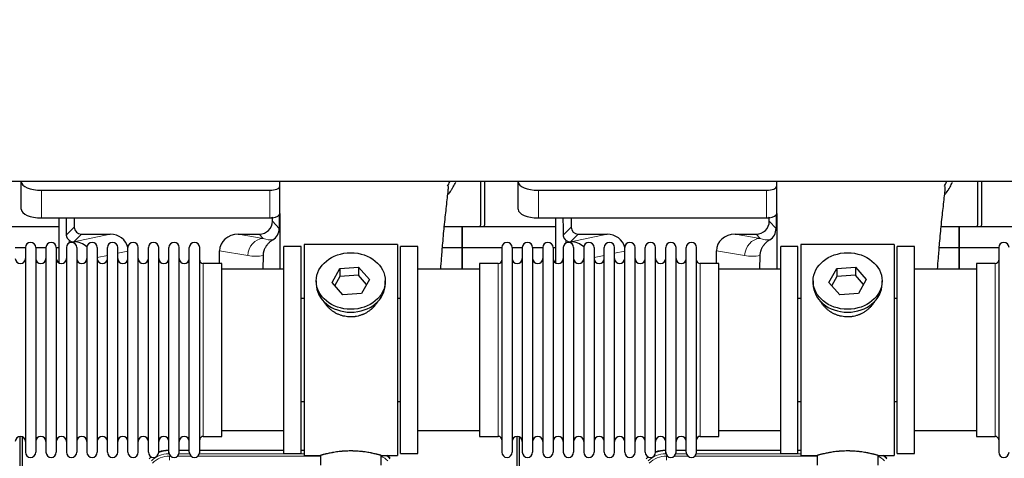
# Model space of a CAD drawing. Header units: inches. Extents: x 0 to 29700, y -16 to 21000.
# Tile 25 of 235: x 3267 to 4238, y 8980 to 9413. Entities that reach past the tile are written whole.
import ezdxf

# ---------------------------------------------------------------- set-up
doc = ezdxf.new("R2010")
doc.units = ezdxf.units.IN
doc.layers.add('1', color=7, linetype='Continuous', true_color=0xffffff)
doc.layers.add('254', color=7, linetype='Continuous', true_color=0xffffff)
doc.styles.add('latin_extended', font='simplex.shx')
doc.dimstyles.get("Standard").update_dxf_attribs({"dimtxt": 0.18, "dimasz": 0.18, "dimexe": 0.18, "dimexo": 0.0625, "dimgap": 0.09, "dimtad": 0, "dimtih": 1, "dimtoh": 1, "dimdec": 4, "dimzin": 0, "dimdsep": 46, "dimtxsty": 'Standard', "dimcen": 0.09, "dimadec": 0, "dimazin": 0, "dimtfac": 1, "dimtdec": 4, "dimtofl": 0, "dimtmove": 0, "dimatfit": 3, "dimfxl": 1, "dimtolj": 1, "dimtzin": 0, "dimarcsym": 0})

# ---------------------------------------------------------------- blocks, each defined once
blk = doc.blocks.new('_U12')
at = {"layer": '254', "color": 3, "linetype": 'Continuous', "lineweight": 13, "transparency": 16777216}
for p, q in [((1783.27, 10165.25), (703.27, 10165.25)), ((753.27, 9002.25), (753.27, 9990.25)), ((7488.27, 8827.25), (703.27, 8827.25))]:
    blk.add_line(p, q, dxfattribs=at)
at = {"layer": '254', "color": 3, "transparency": 16777216}
for points in [[(782.43, 9990.25), (724.1, 9990.25), (753.27, 10165.25)], [(724.1, 9002.25), (782.43, 9002.25), (753.27, 8827.25)]]:
    blk.add_solid(points, dxfattribs=at)
at = {"layer": 'Defpoints', "color": 0, "transparency": 16777216}
for p in [(753.27, 10165.25), (1833.27, 10165.25), (7538.27, 8827.25)]:
    blk.add_point(p, dxfattribs=at)
at = {"layer": '254', "color": 2, "lineweight": 13, "transparency": 16777216, "insert": (490.77, 9204.58), "char_height": 175, "attachment_point": 1, "rotation": 90, "style": 'latin_extended'}
blk.add_mtext('\\A1;\\C2;1338', dxfattribs=at)

msp = doc.modelspace()

# ---------------------------------------------------------------- linework, layer by layer
at = {"layer": '1', "color": 2, "linetype": 'Continuous', "lineweight": 25}
for p, q in [((7232.267, 9253.15), (2706.267, 9253.15)), ((3268.317, 9253.151), (3268.317, 9253.053)), ((3268.317, 9225.865), (3268.317, 9253.053)), ((3288.317, 9244.6), (3513.317, 9244.6)), ((3523.317, 9248.827), (3523.317, 9253.151)), ((3523.317, 9221.638), (3523.317, 9248.827)), ((3721.267, 9253.151), (3721.267, 9210.25)), ((3725.267, 9253.151), (3725.267, 9210.25)), ((3758.317, 9253.151), (3758.317, 9253.053)), ((3758.317, 9225.865), (3758.317, 9253.053)), ((3778.317, 9244.6), (4003.317, 9244.6)), ((4013.317, 9248.827), (4013.317, 9253.151)), ((4013.317, 9221.638), (4013.317, 9248.827)), ((4211.267, 9253.151), (4211.267, 9210.25)), ((4215.267, 9253.151), (4215.267, 9210.25)), ((3288.317, 9217.411), (3513.317, 9217.411)), ((3305.25, 9217.411), (3305.25, 9173.142)), ((3320.627, 9217.411), (3320.627, 9208.311)), ((3516.032, 9214.298), (3516.032, 9218.014)), ((3522.794, 9220.29), (3522.739, 9206.842)), ((3523.317, 9221.638), (3523.317, 9166.751)), ((3778.317, 9217.411), (4003.317, 9217.411)), ((3795.25, 9217.411), (3795.25, 9173.142)), ((3810.627, 9217.411), (3810.627, 9208.311)), ((4006.032, 9214.298), (4006.032, 9218.014)), ((4012.794, 9220.29), (4012.739, 9206.842)), ((4013.317, 9221.638), (4013.317, 9166.751)), ((3305.254, 9208.725), (3213.267, 9208.725)), ((3703.267, 9208.725), (3685.562, 9208.725)), ((3703.267, 9208.725), (3703.267, 9187.75)), ((3795.254, 9208.725), (3703.267, 9208.725)), ((3703.267, 9187.75), (3703.267, 9208.725)), ((4193.267, 9208.725), (4175.562, 9208.725)), ((4193.267, 9187.75), (4193.267, 9208.725)), ((4193.267, 9208.725), (4193.267, 9187.75)), ((4285.254, 9208.725), (4193.267, 9208.725)), ((3327.601, 9201.337), (3356.062, 9201.337)), ((3482.23, 9201.337), (3503.081, 9201.337)), ((3817.601, 9201.337), (3846.062, 9201.337)), ((3972.23, 9201.337), (3993.081, 9201.337)), ((3272.467, 9187.75), (3262.467, 9187.75)), ((3272.467, 9188.15), (3272.467, 8986.35)), ((3282.667, 9188.15), (3282.667, 8986.35)), ((3292.666, 9187.75), (3282.668, 9187.75)), ((3292.667, 9188.15), (3292.667, 8986.35)), ((3305.248, 9187.75), (3302.866, 9187.75)), ((3302.867, 9188.15), (3302.867, 8986.35)), ((3312.867, 9188.15), (3312.867, 8986.35)), ((3320.062, 9193.798), (3320.22, 9193.798)), ((3323.067, 9188.15), (3323.067, 8986.35)), ((3333.067, 9188.15), (3333.067, 8986.35)), ((3343.267, 9188.15), (3343.267, 8986.35)), ((3353.267, 8986.35), (3353.267, 9188.15)), ((3363.467, 8986.35), (3363.467, 9188.15)), ((3373.467, 8986.35), (3373.467, 9188.15)), ((3383.667, 8986.35), (3383.667, 9188.15)), ((3393.667, 8986.35), (3393.667, 9188.15)), ((3403.867, 8986.35), (3403.867, 9188.15)), ((3413.867, 8986.35), (3413.867, 9188.15)), ((3424.067, 8986.35), (3424.067, 9188.15)), ((3434.067, 8986.35), (3434.067, 9188.15)), ((3444.267, 8986.35), (3444.267, 9188.15)), ((3544.267, 9189.25), (3527.267, 9189.25)), ((3527.267, 8985.25), (3527.267, 9189.25)), ((3544.267, 8985.25), (3544.267, 9189.25)), ((3639.267, 9191.25), (3547.267, 9191.25)), ((3547.267, 9191.25), (3547.267, 8983.25)), ((3639.267, 9191.25), (3639.267, 8983.25)), ((3659.267, 9189.25), (3642.267, 9189.25)), ((3642.267, 8985.25), (3642.267, 9189.25)), ((3659.267, 8985.25), (3659.267, 9189.25)), ((3703.267, 9187.75), (3683.64, 9187.75)), ((3742.269, 9187.75), (3703.267, 9187.75)), ((3703.267, 9187.75), (3703.267, 9166.749)), ((3703.267, 9166.75), (3703.267, 9187.75)), ((3742.267, 9188.15), (3742.267, 8986.35)), ((3752.467, 9188.15), (3752.467, 8986.35)), ((3762.467, 9187.75), (3752.467, 9187.75)), ((3762.467, 9188.15), (3762.467, 8986.35)), ((3772.667, 9188.15), (3772.667, 8986.35)), ((3782.666, 9187.75), (3772.668, 9187.75)), ((3782.667, 9188.15), (3782.667, 8986.35)), ((3795.248, 9187.75), (3792.866, 9187.75)), ((3792.867, 9188.15), (3792.867, 8986.35)), ((3802.867, 9188.15), (3802.867, 8986.35)), ((3810.062, 9193.798), (3810.22, 9193.798)), ((3813.067, 9188.15), (3813.067, 8986.35)), ((3823.067, 9188.15), (3823.067, 8986.35)), ((3833.267, 9188.15), (3833.267, 8986.35)), ((3843.267, 8986.35), (3843.267, 9188.15)), ((3853.467, 8986.35), (3853.467, 9188.15)), ((3863.467, 8986.35), (3863.467, 9188.15)), ((3873.667, 8986.35), (3873.667, 9188.15)), ((3883.667, 8986.35), (3883.667, 9188.15)), ((3893.867, 8986.35), (3893.867, 9188.15)), ((3903.867, 8986.35), (3903.867, 9188.15)), ((3914.067, 8986.35), (3914.067, 9188.15)), ((3924.067, 8986.35), (3924.067, 9188.15)), ((3934.267, 8986.35), (3934.267, 9188.15)), ((4034.267, 9189.25), (4017.267, 9189.25)), ((4017.267, 8985.25), (4017.267, 9189.25)), ((4034.267, 8985.25), (4034.267, 9189.25)), ((4129.267, 9191.25), (4037.267, 9191.25)), ((4037.267, 9191.25), (4037.267, 8983.25)), ((4129.267, 9191.25), (4129.267, 8983.25)), ((4149.267, 9189.25), (4132.267, 9189.25)), ((4132.267, 8985.25), (4132.267, 9189.25)), ((4149.267, 8985.25), (4149.267, 9189.25)), ((4193.267, 9187.75), (4173.64, 9187.75)), ((4193.267, 9166.75), (4193.267, 9187.75)), ((4232.269, 9187.75), (4193.267, 9187.75)), ((4193.267, 9187.75), (4193.267, 9166.749)), ((4232.267, 9188.15), (4232.267, 8986.35)), ((3463.893, 9172.4), (3463.893, 9184.95)), ((3506.782, 9180.45), (3506.416, 9166.75)), ((3953.893, 9172.4), (3953.893, 9184.95)), ((3996.782, 9180.45), (3996.416, 9166.75)), ((3466.267, 9172.4), (3447.767, 9172.4)), ((3527.267, 9166.75), (3466.262, 9166.75)), ((3466.267, 9002.1), (3466.267, 9172.4)), ((3574.876, 9153.778), (3582.547, 9167.545)), ((3582.547, 9167.545), (3600.939, 9168.987)), ((3582.547, 9167.545), (3582.547, 9159.515)), ((3600.939, 9168.987), (3600.939, 9160.957)), ((3600.939, 9168.987), (3611.658, 9156.661)), ((3720.273, 9166.75), (3659.267, 9166.75)), ((3738.767, 9172.4), (3720.267, 9172.4)), ((3720.267, 9172.4), (3720.267, 9002.1)), ((3956.267, 9172.4), (3937.767, 9172.4)), ((4017.267, 9166.75), (3956.262, 9166.75)), ((3956.267, 9002.1), (3956.267, 9172.4)), ((4064.876, 9153.778), (4072.547, 9167.545)), ((4072.547, 9167.545), (4090.939, 9168.987)), ((4072.547, 9167.545), (4072.547, 9159.515)), ((4090.939, 9168.987), (4090.939, 9160.957)), ((4090.939, 9168.987), (4101.658, 9156.661)), ((4210.273, 9166.75), (4149.267, 9166.75)), ((4228.767, 9172.4), (4210.267, 9172.4)), ((4210.267, 9172.4), (4210.267, 9002.1)), ((3582.547, 9159.515), (3577.603, 9150.642)), ((3600.939, 9160.957), (3582.547, 9159.515)), ((3608.931, 9151.767), (3600.939, 9160.957)), ((4072.547, 9159.515), (4067.603, 9150.642)), ((4090.939, 9160.957), (4072.547, 9159.515)), ((4098.931, 9151.767), (4090.939, 9160.957)), ((3559.267, 9155.219), (3559.267, 9152.351)), ((3585.596, 9141.452), (3574.876, 9153.778)), ((3611.658, 9156.661), (3603.987, 9142.893)), ((3627.267, 9152.351), (3627.267, 9155.219)), ((4049.267, 9155.219), (4049.267, 9152.351)), ((4075.596, 9141.452), (4064.876, 9153.778)), ((4101.658, 9156.661), (4093.987, 9142.893)), ((4117.267, 9152.351), (4117.267, 9155.219)), ((3544.267, 9138.25), (3547.267, 9138.25)), ((3603.987, 9142.893), (3585.596, 9141.452)), ((3639.267, 9138.25), (3642.268, 9138.25)), ((4034.267, 9138.25), (4037.267, 9138.25)), ((4093.987, 9142.893), (4075.596, 9141.452)), ((4129.267, 9138.25), (4132.268, 9138.25)), ((3547.267, 9036.25), (3544.267, 9036.25)), ((3642.268, 9036.25), (3639.267, 9036.25)), ((4037.267, 9036.25), (4034.267, 9036.25)), ((4132.268, 9036.25), (4129.267, 9036.25)), ((3267.266, 8601.509), (3267.266, 9002.089)), ((3269.266, 9001.761), (3269.266, 8578.251)), ((3447.767, 9002.1), (3466.267, 9002.1)), ((3466.262, 9007.75), (3527.267, 9007.75)), ((3659.267, 9007.75), (3720.273, 9007.75)), ((3720.267, 9002.1), (3738.767, 9002.1)), ((3757.266, 8601.509), (3757.266, 9002.089)), ((3759.266, 9001.761), (3759.266, 8578.251)), ((3937.767, 9002.1), (3956.267, 9002.1)), ((3956.262, 9007.75), (4017.267, 9007.75)), ((4149.267, 9007.75), (4210.273, 9007.75)), ((4210.267, 9002.1), (4228.767, 9002.1)), ((3413.507, 8988.351), (3413.869, 8988.351)), ((3424.069, 8988.351), (3434.067, 8988.351)), ((3444.268, 8988.351), (3527.264, 8988.351)), ((3527.267, 8985.25), (3544.267, 8985.25)), ((3544.264, 8988.351), (3547.266, 8988.351)), ((3547.267, 8983.25), (3563.267, 8983.25)), ((3563.267, 8983.25), (3563.267, 8973.75)), ((3622.862, 8983.25), (3639.267, 8983.25)), ((3623.267, 8973.75), (3623.267, 8983.366)), ((3642.267, 8985.25), (3659.267, 8985.25)), ((3903.507, 8988.351), (3903.869, 8988.351)), ((3914.069, 8988.351), (3924.067, 8988.351)), ((3934.268, 8988.351), (4017.264, 8988.351)), ((4017.267, 8985.25), (4034.267, 8985.25)), ((4034.264, 8988.351), (4037.266, 8988.351)), ((4037.267, 8983.25), (4053.267, 8983.25)), ((4053.267, 8983.25), (4053.267, 8973.75)), ((4112.862, 8983.25), (4129.267, 8983.25)), ((4113.267, 8973.75), (4113.267, 8983.366)), ((4132.267, 8985.25), (4149.267, 8985.25))]:
    msp.add_line(p, q, dxfattribs=at)
at = {"layer": '1', "color": 110, "linetype": 'Continuous', "lineweight": 13}
for p, q in [((3288.317, 9217.411), (3288.317, 9244.6)), ((3513.317, 9217.411), (3513.317, 9244.6)), ((3778.317, 9217.411), (3778.317, 9244.6)), ((4003.317, 9217.411), (4003.317, 9244.6)), ((3313.009, 9200.693), (3320.627, 9208.311)), ((3516.032, 9214.298), (3522.739, 9206.842)), ((3803.009, 9200.693), (3810.627, 9208.311)), ((4006.032, 9214.298), (4012.739, 9206.842)), ((3327.601, 9201.337), (3320.062, 9193.798)), ((3320.22, 9193.798), (3356.062, 9201.337)), ((3482.23, 9201.337), (3506.873, 9197.122)), ((3506.873, 9197.122), (3503.081, 9201.337)), ((3817.601, 9201.337), (3810.062, 9193.798)), ((3810.22, 9193.798), (3846.062, 9201.337)), ((3972.23, 9201.337), (3996.873, 9197.122)), ((3996.873, 9197.122), (3993.081, 9201.337)), ((3315.458, 9192.59), (3315.458, 9195.503)), ((3805.458, 9192.59), (3805.458, 9195.503)), ((3353.268, 9180.513), (3343.268, 9178.409)), ((3373.467, 9184.761), (3363.467, 9182.658)), ((3491.738, 9180.187), (3463.893, 9184.95)), ((3843.268, 9180.513), (3833.268, 9178.409)), ((3863.467, 9184.761), (3853.467, 9182.658)), ((3981.738, 9180.187), (3953.893, 9184.95)), ((3447.767, 9002.1), (3447.767, 9172.4)), ((3738.767, 9172.4), (3738.767, 9002.1)), ((3937.767, 9002.1), (3937.767, 9172.4)), ((4228.767, 9172.4), (4228.767, 9002.1)), ((3413.507, 8988.351), (3413.663, 8987.976)), ((3413.663, 8987.976), (3413.868, 8987.976)), ((3413.663, 8984.98), (3413.663, 8987.976)), ((3414.055, 8984.98), (3413.663, 8984.98)), ((3414.639, 8982.623), (3415.487, 8982.623)), ((3414.639, 8978.628), (3414.639, 8982.623)), ((3422.449, 8982.623), (3435.687, 8982.623)), ((3434.256, 8984.98), (3423.882, 8984.98)), ((3424.068, 8987.976), (3434.069, 8987.976)), ((3442.649, 8982.623), (3563.265, 8982.623)), ((3547.266, 8984.98), (3444.082, 8984.98)), ((3444.269, 8987.976), (3527.264, 8987.976)), ((3544.266, 8987.976), (3547.266, 8987.976)), ((3903.507, 8988.351), (3903.663, 8987.976)), ((3903.663, 8987.976), (3903.868, 8987.976)), ((3903.663, 8984.98), (3903.663, 8987.976)), ((3904.055, 8984.98), (3903.663, 8984.98)), ((3904.639, 8982.623), (3905.487, 8982.623)), ((3904.639, 8978.628), (3904.639, 8982.623)), ((3912.449, 8982.623), (3925.687, 8982.623)), ((3924.256, 8984.98), (3913.882, 8984.98)), ((3914.068, 8987.976), (3924.069, 8987.976)), ((3932.649, 8982.623), (4053.265, 8982.623)), ((4037.266, 8984.98), (3934.082, 8984.98)), ((3934.269, 8987.976), (4017.264, 8987.976)), ((4034.266, 8987.976), (4037.266, 8987.976))]:
    msp.add_line(p, q, dxfattribs=at)
at = {"layer": '1', "color": 2, "linetype": 'Continuous', "lineweight": 25}
for centre, radius, start, end in [((3699.267, 9210.25), 22, 356.024531, 0), ((3703.267, 9210.25), 22, 356.024531, 0), ((4189.267, 9210.25), 22, 356.024531, 0), ((4193.267, 9210.25), 22, 356.024531, 0), ((3277.567, 9188.15), 5.1, 0, 180), ((3297.767, 9188.15), 5.1, 0, 180), ((3317.967, 9188.15), 5.1, 0, 180), ((3338.167, 9188.15), 5.1, 0, 180), ((3358.367, 9188.15), 5.1, 0, 180), ((3378.567, 9188.15), 5.1, 0, 180), ((3398.767, 9188.15), 5.1, 0, 180), ((3418.967, 9188.15), 5.1, 0, 180), ((3439.167, 9188.15), 5.1, 0, 180), ((3747.367, 9188.15), 5.1, 0, 180), ((3767.567, 9188.15), 5.1, 0, 180), ((3787.767, 9188.15), 5.1, 0, 180), ((3807.967, 9188.15), 5.1, 0, 180), ((3828.167, 9188.15), 5.1, 0, 180), ((3848.367, 9188.15), 5.1, 0, 180), ((3868.567, 9188.15), 5.1, 0, 180), ((3888.767, 9188.15), 5.1, 0, 180), ((3908.967, 9188.15), 5.1, 0, 180), ((3929.167, 9188.15), 5.1, 0, 180), ((4237.367, 9188.15), 5.1, 0, 180), ((3267.467, 9177.4), 5, 180, 0), ((3287.667, 9177.4), 5, 180, 0), ((3307.867, 9177.4), 5, 180, 0), ((3328.067, 9177.4), 5, 180, 0), ((3348.267, 9177.4), 5, 180, 0), ((3368.467, 9177.4), 5, 180, 0), ((3388.667, 9177.4), 5, 180, 0), ((3408.867, 9177.4), 5, 180, 0), ((3429.067, 9177.4), 5, 180, 0), ((3757.467, 9177.4), 5, 180, 0), ((3777.667, 9177.4), 5, 180, 0), ((3797.867, 9177.4), 5, 180, 0), ((3818.067, 9177.4), 5, 180, 0), ((3838.267, 9177.4), 5, 180, 0), ((3858.467, 9177.4), 5, 180, 0), ((3878.667, 9177.4), 5, 180, 0), ((3898.867, 9177.4), 5, 180, 0), ((3919.067, 9177.4), 5, 180, 0), ((3447.767, 9175.9), 3.5, 180, 270), ((3738.767, 9175.9), 3.5, 270, 0), ((3937.767, 9175.9), 3.5, 180, 270), ((4228.767, 9175.9), 3.5, 270, 0), ((3267.467, 8997.1), 5, 0, 180), ((3287.667, 8997.1), 5, 0, 180), ((3307.867, 8997.1), 5, 0, 180), ((3328.067, 8997.1), 5, 0, 180), ((3348.267, 8997.1), 5, 0, 180), ((3368.467, 8997.1), 5, 0, 180), ((3388.667, 8997.1), 5, 0, 180), ((3408.867, 8997.1), 5, 0, 180), ((3429.067, 8997.1), 5, 0, 180), ((3447.767, 8998.6), 3.5, 90, 180), ((3738.767, 8998.6), 3.5, 0, 90), ((3757.467, 8997.1), 5, 0, 180), ((3777.667, 8997.1), 5, 0, 180), ((3797.867, 8997.1), 5, 0, 180), ((3818.067, 8997.1), 5, 0, 180), ((3838.267, 8997.1), 5, 0, 180), ((3858.467, 8997.1), 5, 0, 180), ((3878.667, 8997.1), 5, 0, 180), ((3898.867, 8997.1), 5, 0, 180), ((3919.067, 8997.1), 5, 0, 180), ((3937.767, 8998.6), 3.5, 90, 180), ((4228.767, 8998.6), 3.5, 0, 90), ((3277.567, 8986.35), 5.1, 180, 0), ((3297.767, 8986.35), 5.1, 180, 0), ((3317.967, 8986.35), 5.1, 180, 0), ((3338.167, 8986.35), 5.1, 180, 0), ((3358.367, 8986.35), 5.1, 180, 0), ((3378.567, 8986.35), 5.1, 180, 0), ((3398.767, 8986.35), 5.1, 180, 0), ((3418.967, 8986.35), 5.1, 180, 0), ((3439.167, 8986.35), 5.1, 180, 0), ((3747.367, 8986.35), 5.1, 180, 0), ((3767.567, 8986.35), 5.1, 180, 0), ((3787.767, 8986.35), 5.1, 180, 0), ((3807.967, 8986.35), 5.1, 180, 0), ((3828.167, 8986.35), 5.1, 180, 0), ((3848.367, 8986.35), 5.1, 180, 0), ((3868.567, 8986.35), 5.1, 180, 0), ((3888.767, 8986.35), 5.1, 180, 0), ((3908.967, 8986.35), 5.1, 180, 0), ((3929.167, 8986.35), 5.1, 180, 0), ((4237.367, 8986.35), 5.1, 180, 0)]:
    msp.add_arc(centre, radius, start, end, dxfattribs=at)
for centre, major_axis, ratio, start_param, end_param in [((3288.317, 9253.053), (-20, 0), 0.4226815, 0, 1.5707963), ((3513.317, 9248.827), (-10, 0), 0.4226815, 1.5707963, 3.1415927), ((3778.317, 9253.053), (-20, 0), 0.4226815, 0, 1.5707963), ((4003.317, 9248.827), (-10, 0), 0.4226815, 1.5707963, 3.1415927), ((3288.317, 9225.865), (-20, 0), 0.4226815, 0, 1.5707963), ((3778.317, 9225.865), (-20, 0), 0.4226815, 0, 1.5707963), ((3315.458, 8767.133), (10.169, -1338.712), 0.0006671, 1.9006016, 1.9138325), ((3513.317, 9221.638), (-10, 0), 0.4226815, 1.5707963, 1.7425489), ((3513.317, 9240.784), (0, 23.658), 0.4226815, 3.3133452, 3.4165375), ((3513.317, 9221.638), (-10, 0), 0.4226815, 1.8474697, 3.1415927), ((3805.458, 8767.127), (10.169, -1338.72), 0.0006671, 1.9006036, 1.9138344), ((4003.317, 9221.638), (-10, 0), 0.4226815, 1.5707963, 1.7425489), ((4003.317, 9240.784), (0, 23.658), 0.4226815, 3.3133452, 3.4165375), ((4003.317, 9221.638), (-10, 0), 0.4226815, 1.8474697, 3.1415927), ((3327.654, 9208.364), (4.987, 4.987), 0.9924325, 2.3599928, 3.9231925), ((3502.992, 9214.387), (-8.754, 9.732), 0.993147, 2.4124357, 3.9763944), ((3509.699, 9206.93), (12.412, -4.015), 0.9953148, 5.572067, 6.5905896), ((3817.654, 9208.364), (4.987, 4.987), 0.9924325, 2.3599928, 3.9231925), ((3992.992, 9214.387), (-8.754, 9.732), 0.993147, 2.4124357, 3.9763944), ((3999.699, 9206.93), (12.412, -4.015), 0.9953148, 5.572067, 6.5905896), ((3355.446, 9184.272), (-18.076, -3.802), 0.9203203, 3.1559659, 4.4876926), ((3482.988, 9184.272), (18.879, -3.229), 0.8876007, 1.7611606, 3.2922561), ((3845.446, 9184.272), (-18.076, -3.802), 0.9203203, 3.1559659, 4.4876926), ((3972.988, 9184.272), (18.879, -3.229), 0.8876007, 1.7611606, 3.2922561), ((3320.062, 9200.771), (-7.027, 0), 0.9924325, 0.8563441, 1.5707963), ((3320.22, 9176.863), (-18.402, 0), 0.9203203, 3.9349859, 4.712389), ((3810.062, 9200.771), (-7.027, 0), 0.9924325, 0.8563441, 1.5707963), ((3810.22, 9176.863), (-18.402, 0), 0.9203203, 3.9349859, 4.712389), ((3593.267, 9152.351), (34, 0), 0.819152, 3.1416663, 6.2831608), ((4083.267, 9152.351), (34, 0), 0.819152, 3.1416663, 6.2831608), ((3413.538, 8961.314, 0), (10.349, -24.985), 0.998395, 2.7494612, 3.1145601), ((3612.996, 8961.314, 0), (-10.349, -24.985), 0.998395, 2.7494612, 2.9094018), ((3903.538, 8961.314, 0), (10.349, -24.985), 0.998395, 2.7494612, 3.1145601), ((4102.996, 8961.314, 0), (-10.349, -24.985), 0.998395, 2.7494612, 2.9094018)]:
    msp.add_ellipse(centre, major_axis=major_axis, ratio=ratio, start_param=start_param, end_param=end_param, dxfattribs=at)
at = {"layer": '1', "color": 110, "linetype": 'Continuous', "lineweight": 13}
for centre, major_axis, ratio, start_param, end_param in [((3506.873, 9180.187), (-2.866, -16.757), 0.8876007, 3.3319569, 4.8630524), ((3506.629, 9210.343), (17.605, -10.298), 0.5880236, 5.056727, 5.602163), ((3996.873, 9180.187), (-2.866, -16.757), 0.8876007, 3.3319569, 4.8630524), ((3996.629, 9210.343), (17.605, -10.298), 0.5880236, 5.056727, 5.602163), ((3491.494, 9210.343), (33.02, -17.025), 0.7759833, 5.0998257, 5.5373073), ((3981.494, 9210.343), (33.02, -17.025), 0.7759833, 5.0998257, 5.5373073), ((3413.69, 8960.947, 0), (9.199, -22.209), 0.998395, 2.7494612, 3.5337241), ((3414.666, 8958.59, 0), (-9.199, 22.209), 0.998395, 5.8910538, 6.6753168), ((3413.69, 8960.947, 0), (10.345, -24.976), 0.9987509, 2.7494612, 3.1209322), ((3612.844, 8960.947, 0), (-9.199, -22.209), 0.998395, 2.7494612, 3.0857139), ((3612.844, 8960.947, 0), (-10.345, -24.976), 0.9987509, 2.7494612, 2.9335669), ((3903.69, 8960.947, 0), (9.199, -22.209), 0.998395, 2.7494612, 3.5337241), ((3904.666, 8958.59, 0), (-9.199, 22.209), 0.998395, 5.8910538, 6.6753168), ((3903.69, 8960.947, 0), (10.345, -24.976), 0.9987509, 2.7494612, 3.1209322), ((4102.844, 8960.947, 0), (-9.199, -22.209), 0.998395, 2.7494612, 3.0857139), ((4102.844, 8960.947, 0), (-10.345, -24.976), 0.9987509, 2.7494612, 2.9335669), ((3413.69, 8960.947, 0), (10.345, -24.976), 0.9987509, 3.439392, 3.5337241), ((3903.69, 8960.947, 0), (10.345, -24.976), 0.9987509, 3.439392, 3.5337241)]:
    msp.add_ellipse(centre, major_axis=major_axis, ratio=ratio, start_param=start_param, end_param=end_param, dxfattribs=at)
at = {"layer": '1', "color": 2, "linetype": 'Continuous', "lineweight": 25}
for centre in [(3593.267, 9155.219), (4083.267, 9155.219)]:
    msp.add_ellipse(centre, major_axis=(34, 0), ratio=0.819152, dxfattribs=at)
for points, knots in [([(3681.971, 9166.867), (3682.249, 9170.588), (3682.921, 9179.394), (3684.184, 9194.482), (3685.87, 9212.484), (3687.914, 9230.556), (3689.241, 9242.986), (3689.733, 9247.853), (3689.52, 9248.22), (3689.465, 9248.237)], [0, 0, 0, 0, 0.0885493, 0.2132619, 0.388573, 0.591387, 0.8392089, 0.9705005, 1, 1, 1, 1]), ([(3689.667, 9240.761), (3690.083, 9241.335), (3690.985, 9242.617), (3691.85, 9243.932), (3692.542, 9245.026), (3692.77, 9245.393), (3693.107, 9245.948), (3693.219, 9246.133), (3693.44, 9246.504), (3693.99, 9247.433), (3694.94, 9249.122), (3695.958, 9251.086), (3696.548, 9252.302), (3696.76, 9252.751)], [0, 0, 0, 0, 0.1531065, 0.3380178, 0.3380178, 0.4304734, 0.4304734, 0.4767012, 0.4767012, 0.522929, 0.7078402, 0.8927515, 1, 1, 1, 1]), ([(4171.971, 9166.867), (4172.249, 9170.588), (4172.921, 9179.394), (4174.184, 9194.482), (4175.87, 9212.484), (4177.914, 9230.556), (4179.241, 9242.986), (4179.733, 9247.853), (4179.52, 9248.22), (4179.465, 9248.237)], [0, 0, 0, 0, 0.0885493, 0.2132619, 0.388573, 0.591387, 0.8392089, 0.9705005, 1, 1, 1, 1]), ([(4179.667, 9240.761), (4180.083, 9241.335), (4180.985, 9242.617), (4181.85, 9243.932), (4182.542, 9245.026), (4182.77, 9245.393), (4183.107, 9245.948), (4183.219, 9246.133), (4183.44, 9246.504), (4183.99, 9247.433), (4184.94, 9249.122), (4185.958, 9251.086), (4186.548, 9252.302), (4186.76, 9252.751)], [0, 0, 0, 0, 0.1531065, 0.3380178, 0.3380178, 0.4304734, 0.4304734, 0.4767012, 0.4767012, 0.522929, 0.7078402, 0.8927515, 1, 1, 1, 1]), ([(3315.458, 9195.503), (3315.268, 9195.667), (3315.089, 9195.838), (3314.75, 9196.195), (3314.591, 9196.382), (3314.292, 9196.771), (3314.152, 9196.973), (3314.006, 9197.21), (3313.99, 9197.236), (3313.959, 9197.289), (3313.943, 9197.316), (3313.897, 9197.396), (3313.806, 9197.558), (3313.722, 9197.722), (3313.564, 9198.053), (3313.471, 9198.279), (3313.309, 9198.74), (3313.241, 9198.975), (3313.171, 9199.276), (3313.158, 9199.336), (3313.133, 9199.458), (3313.121, 9199.519), (3313.089, 9199.703), (3313.071, 9199.825), (3313.027, 9200.195), (3313.011, 9200.443), (3313.009, 9200.693)], [0, 0, 0, 0, 0.125, 0.125, 0.25, 0.25, 0.375, 0.375, 0.390625, 0.390625, 0.40625, 0.40625, 0.4375, 0.5, 0.5, 0.625, 0.625, 0.75, 0.75, 0.78125, 0.78125, 0.8125, 0.8125, 0.875, 0.875, 1, 1, 1, 1]), ([(3516.495, 9195.825), (3516.154, 9195.619), (3515.486, 9195.19), (3514.524, 9194.5), (3513.603, 9193.763), (3513.016, 9193.24), (3512.443, 9192.7), (3512.164, 9192.422), (3511.62, 9191.849), (3511.355, 9191.554), (3511.034, 9191.174), (3510.97, 9191.097), (3510.844, 9190.943), (3510.656, 9190.711), (3510.475, 9190.476), (3510.119, 9190.001), (3509.667, 9189.357), (3509.256, 9188.689), (3508.867, 9188.01), (3508.684, 9187.664), (3508.339, 9186.961), (3508.177, 9186.603), (3507.878, 9185.874), (3507.74, 9185.504), (3507.583, 9185.032), (3507.553, 9184.937), (3507.508, 9184.794), (3507.493, 9184.746), (3507.464, 9184.651), (3507.393, 9184.412), (3507.327, 9184.172), (3507.179, 9183.595), (3507.095, 9183.207), (3506.956, 9182.428), (3506.9, 9182.036), (3506.818, 9181.247), (3506.792, 9180.85), (3506.782, 9180.45)], [0, 0, 0, 0, 0.0625, 0.125, 0.1875, 0.25, 0.25, 0.3125, 0.3125, 0.375, 0.375, 0.390625, 0.390625, 0.40625, 0.4375, 0.4375, 0.5, 0.5625, 0.5625, 0.625, 0.625, 0.6875, 0.6875, 0.75, 0.75, 0.765625, 0.765625, 0.7734375, 0.7734375, 0.78125, 0.8125, 0.8125, 0.875, 0.875, 0.9375, 0.9375, 1, 1, 1, 1]), ([(3805.458, 9195.503), (3805.268, 9195.667), (3805.089, 9195.838), (3804.75, 9196.195), (3804.591, 9196.382), (3804.292, 9196.771), (3804.152, 9196.973), (3804.006, 9197.21), (3803.99, 9197.236), (3803.959, 9197.289), (3803.943, 9197.316), (3803.897, 9197.396), (3803.806, 9197.558), (3803.722, 9197.722), (3803.564, 9198.053), (3803.471, 9198.279), (3803.309, 9198.74), (3803.241, 9198.975), (3803.171, 9199.276), (3803.158, 9199.336), (3803.133, 9199.458), (3803.121, 9199.519), (3803.089, 9199.703), (3803.071, 9199.825), (3803.027, 9200.195), (3803.011, 9200.443), (3803.009, 9200.693)], [0, 0, 0, 0, 0.125, 0.125, 0.25, 0.25, 0.375, 0.375, 0.390625, 0.390625, 0.40625, 0.40625, 0.4375, 0.5, 0.5, 0.625, 0.625, 0.75, 0.75, 0.78125, 0.78125, 0.8125, 0.8125, 0.875, 0.875, 1, 1, 1, 1]), ([(4006.495, 9195.825), (4006.154, 9195.619), (4005.486, 9195.19), (4004.524, 9194.5), (4003.603, 9193.763), (4003.016, 9193.24), (4002.443, 9192.7), (4002.164, 9192.422), (4001.62, 9191.849), (4001.355, 9191.554), (4001.034, 9191.174), (4000.97, 9191.097), (4000.844, 9190.943), (4000.656, 9190.711), (4000.475, 9190.476), (4000.119, 9190.001), (3999.667, 9189.357), (3999.256, 9188.689), (3998.867, 9188.01), (3998.684, 9187.664), (3998.339, 9186.961), (3998.177, 9186.603), (3997.878, 9185.874), (3997.74, 9185.504), (3997.583, 9185.032), (3997.553, 9184.937), (3997.508, 9184.794), (3997.493, 9184.746), (3997.464, 9184.651), (3997.393, 9184.412), (3997.327, 9184.172), (3997.179, 9183.595), (3997.095, 9183.207), (3996.956, 9182.428), (3996.9, 9182.036), (3996.818, 9181.247), (3996.792, 9180.85), (3996.782, 9180.45)], [0, 0, 0, 0, 0.0625, 0.125, 0.1875, 0.25, 0.25, 0.3125, 0.3125, 0.375, 0.375, 0.390625, 0.390625, 0.40625, 0.4375, 0.4375, 0.5, 0.5625, 0.5625, 0.625, 0.625, 0.6875, 0.6875, 0.75, 0.75, 0.765625, 0.765625, 0.7734375, 0.7734375, 0.78125, 0.8125, 0.8125, 0.875, 0.875, 0.9375, 0.9375, 1, 1, 1, 1]), ([(3596.125, 9119.927), (3595.133, 9119.833), (3594.145, 9119.789), (3592.176, 9119.796), (3591.195, 9119.847), (3589.241, 9120.045), (3588.267, 9120.192), (3587.054, 9120.435), (3586.812, 9120.487), (3586.449, 9120.569), (3586.328, 9120.597), (3586.087, 9120.654), (3585.485, 9120.802), (3584.891, 9120.967), (3583.481, 9121.395), (3582.561, 9121.723), (3580.758, 9122.463), (3579.876, 9122.873), (3578.582, 9123.551), (3578.155, 9123.787), (3577.628, 9124.095), (3577.523, 9124.157), (3577.314, 9124.283), (3577.001, 9124.473), (3576.693, 9124.668), (3575.676, 9125.327), (3574.895, 9125.886), (3573.395, 9127.064), (3572.677, 9127.683), (3571.303, 9128.98), (3570.647, 9129.658), (3569.4, 9131.072), (3568.82, 9131.797), (3567.74, 9133.279), (3567.241, 9134.036), (3566.498, 9135.29), (3566.228, 9135.777), (3565.975, 9136.27)], [0, 0, 0, 0, 0.0792205, 0.0792205, 0.1584409, 0.1584409, 0.2376614, 0.2376614, 0.2574665, 0.2574665, 0.2673691, 0.2673691, 0.2772716, 0.3168819, 0.3168819, 0.3961024, 0.3961024, 0.4753228, 0.4753228, 0.5149331, 0.5149331, 0.5248356, 0.5248356, 0.5347382, 0.5545433, 0.5545433, 0.6337638, 0.6337638, 0.7129842, 0.7129842, 0.7922047, 0.7922047, 0.8714252, 0.8714252, 0.9506456, 0.9506456, 1, 1, 1, 1]), ([(3620.165, 9135.531), (3620.005, 9135.242), (3619.839, 9134.954), (3619.608, 9134.569), (3619.549, 9134.472), (3619.429, 9134.277), (3619.247, 9133.987), (3619.06, 9133.7), (3618.679, 9133.129), (3618.415, 9132.754), (3617.596, 9131.645), (3617.013, 9130.928), (3615.773, 9129.537), (3615.116, 9128.865), (3614.247, 9128.053), (3613.983, 9127.812), (3613.713, 9127.575), (3613.532, 9127.417), (3613.441, 9127.338), (3612.984, 9126.949), (3612.612, 9126.647), (3611.476, 9125.765), (3610.692, 9125.212), (3609.071, 9124.177), (3608.235, 9123.694), (3606.94, 9123.024), (3606.502, 9122.811), (3605.834, 9122.504), (3605.609, 9122.404), (3605.27, 9122.258), (3605.157, 9122.21), (3604.929, 9122.115), (3604.815, 9122.068), (3603.786, 9121.653), (3602.859, 9121.33), (3600.979, 9120.773), (3600.026, 9120.539), (3598.578, 9120.257), (3598.092, 9120.175), (3597.358, 9120.069), (3597.113, 9120.036), (3596.62, 9119.977), (3596.373, 9119.951), (3596.125, 9119.927)], [0, 0, 0, 0, 0.0354008, 0.0354008, 0.0474583, 0.0474583, 0.0595158, 0.0836308, 0.0836308, 0.1318607, 0.1318607, 0.2283206, 0.2283206, 0.3247806, 0.3247806, 0.3488955, 0.360953, 0.360953, 0.3730105, 0.3730105, 0.4212405, 0.4212405, 0.5177004, 0.5177004, 0.6141603, 0.6141603, 0.6623903, 0.6623903, 0.6865053, 0.6865053, 0.6985627, 0.6985627, 0.7106202, 0.7106202, 0.8070802, 0.8070802, 0.9035401, 0.9035401, 0.95177, 0.95177, 0.975885, 0.975885, 1, 1, 1, 1]), ([(4086.125, 9119.927), (4085.133, 9119.833), (4084.145, 9119.789), (4082.176, 9119.796), (4081.195, 9119.847), (4079.241, 9120.045), (4078.267, 9120.192), (4077.054, 9120.435), (4076.812, 9120.487), (4076.449, 9120.569), (4076.328, 9120.597), (4076.087, 9120.654), (4075.485, 9120.802), (4074.891, 9120.967), (4073.481, 9121.395), (4072.561, 9121.723), (4070.758, 9122.463), (4069.876, 9122.873), (4068.582, 9123.551), (4068.155, 9123.787), (4067.628, 9124.095), (4067.523, 9124.157), (4067.314, 9124.283), (4067.001, 9124.473), (4066.693, 9124.668), (4065.676, 9125.327), (4064.895, 9125.886), (4063.395, 9127.064), (4062.677, 9127.683), (4061.303, 9128.98), (4060.647, 9129.658), (4059.4, 9131.072), (4058.82, 9131.797), (4057.74, 9133.279), (4057.241, 9134.036), (4056.498, 9135.29), (4056.228, 9135.777), (4055.975, 9136.27)], [0, 0, 0, 0, 0.0792205, 0.0792205, 0.1584409, 0.1584409, 0.2376614, 0.2376614, 0.2574665, 0.2574665, 0.2673691, 0.2673691, 0.2772716, 0.3168819, 0.3168819, 0.3961024, 0.3961024, 0.4753228, 0.4753228, 0.5149331, 0.5149331, 0.5248356, 0.5248356, 0.5347382, 0.5545433, 0.5545433, 0.6337638, 0.6337638, 0.7129842, 0.7129842, 0.7922047, 0.7922047, 0.8714252, 0.8714252, 0.9506456, 0.9506456, 1, 1, 1, 1]), ([(4110.165, 9135.531), (4110.005, 9135.242), (4109.839, 9134.954), (4109.608, 9134.569), (4109.549, 9134.472), (4109.429, 9134.277), (4109.247, 9133.987), (4109.06, 9133.7), (4108.679, 9133.129), (4108.415, 9132.754), (4107.596, 9131.645), (4107.013, 9130.928), (4105.773, 9129.537), (4105.116, 9128.865), (4104.247, 9128.053), (4103.983, 9127.812), (4103.713, 9127.575), (4103.532, 9127.417), (4103.441, 9127.338), (4102.984, 9126.949), (4102.612, 9126.647), (4101.476, 9125.765), (4100.692, 9125.212), (4099.071, 9124.177), (4098.235, 9123.694), (4096.94, 9123.024), (4096.502, 9122.811), (4095.834, 9122.504), (4095.609, 9122.404), (4095.27, 9122.258), (4095.157, 9122.21), (4094.929, 9122.115), (4094.815, 9122.068), (4093.786, 9121.653), (4092.859, 9121.33), (4090.979, 9120.773), (4090.026, 9120.539), (4088.578, 9120.257), (4088.092, 9120.175), (4087.358, 9120.069), (4087.113, 9120.036), (4086.62, 9119.977), (4086.373, 9119.951), (4086.125, 9119.927)], [0, 0, 0, 0, 0.0354008, 0.0354008, 0.0474583, 0.0474583, 0.0595158, 0.0836308, 0.0836308, 0.1318607, 0.1318607, 0.2283206, 0.2283206, 0.3247806, 0.3247806, 0.3488955, 0.360953, 0.360953, 0.3730105, 0.3730105, 0.4212405, 0.4212405, 0.5177004, 0.5177004, 0.6141603, 0.6141603, 0.6623903, 0.6623903, 0.6865053, 0.6865053, 0.6985627, 0.6985627, 0.7106202, 0.7106202, 0.8070802, 0.8070802, 0.9035401, 0.9035401, 0.95177, 0.95177, 0.975885, 0.975885, 1, 1, 1, 1]), ([(3623.267, 8983.25), (3623.267, 8983.25), (3623.219, 8983.264), (3623.076, 8983.306), (3623.015, 8983.323), (3622.906, 8983.354), (3622.847, 8983.371), (3622.781, 8983.39), (3622.736, 8983.402), (3622.712, 8983.409), (3622.494, 8983.471), (3622.253, 8983.539), (3621.681, 8983.697), (3621.351, 8983.788), (3620.6, 8983.989), (3620.18, 8984.099), (3619.656, 8984.234), (3619.597, 8984.249), (3619.478, 8984.279), (3619.418, 8984.295), (3619.235, 8984.341), (3619.111, 8984.372), (3618.731, 8984.467), (3618.468, 8984.532), (3617.653, 8984.73), (3617.072, 8984.867), (3615.837, 8985.147), (3615.183, 8985.29), (3614.145, 8985.507), (3613.79, 8985.579), (3613.334, 8985.669), (3613.243, 8985.688), (3613.058, 8985.724), (3612.781, 8985.778), (3612.499, 8985.831), (3611.553, 8986.009), (3610.771, 8986.148), (3609.153, 8986.415), (3608.319, 8986.544), (3607.028, 8986.726), (3606.154, 8986.844), (3605.253, 8986.954), (3604.682, 8987.019), (3604.567, 8987.032), (3604.338, 8987.058), (3603.993, 8987.096), (3603.646, 8987.132), (3602.951, 8987.203), (3602.485, 8987.247), (3601.078, 8987.37), (3600.129, 8987.44), (3598.207, 8987.553), (3597.235, 8987.597), (3596.005, 8987.634), (3595.634, 8987.644), (3595.201, 8987.653), (3595.014, 8987.656), (3594.89, 8987.658), (3594.828, 8987.659), (3594.268, 8987.668), (3593.772, 8987.671), (3592.289, 8987.671), (3591.306, 8987.657), (3589.351, 8987.599), (3588.38, 8987.556), (3586.931, 8987.471), (3586.45, 8987.439), (3585.73, 8987.387), (3585.49, 8987.368), (3585.131, 8987.34), (3585.012, 8987.33), (3584.774, 8987.31), (3584.655, 8987.3), (3583.589, 8987.207), (3582.664, 8987.112), (3580.857, 8986.905), (3579.974, 8986.792), (3578.251, 8986.549), (3577.41, 8986.42), (3576.488, 8986.268), (3576.386, 8986.251), (3576.182, 8986.216), (3575.879, 8986.165), (3575.581, 8986.113), (3574.99, 8986.009), (3574.605, 8985.938), (3573.474, 8985.726), (3572.754, 8985.583), (3571.378, 8985.296), (3570.722, 8985.153), (3569.944, 8984.977), (3569.714, 8984.924), (3569.488, 8984.872), (3569.339, 8984.837), (3569.265, 8984.819), (3568.897, 8984.733), (3568.614, 8984.665), (3567.796, 8984.467), (3567.293, 8984.34), (3566.371, 8984.104), (3565.952, 8983.994), (3565.387, 8983.842), (3565.209, 8983.794), (3564.959, 8983.726), (3564.838, 8983.693), (3564.723, 8983.661), (3564.647, 8983.64), (3564.61, 8983.63), (3564.284, 8983.54), (3564.043, 8983.472), (3563.657, 8983.362), (3563.512, 8983.321), (3563.365, 8983.279), (3563.329, 8983.268), (3563.292, 8983.258), (3563.283, 8983.255), (3563.27, 8983.251), (3563.267, 8983.25), (3563.267, 8983.25)], [0, 0, 0, 0, 0.0311289, 0.0311289, 0.0467558, 0.0467558, 0.0545693, 0.0584761, 0.0584761, 0.0623828, 0.0623828, 0.0936367, 0.0936367, 0.1248906, 0.1248906, 0.1561445, 0.1561445, 0.1600513, 0.1600513, 0.163958, 0.163958, 0.1717715, 0.1717715, 0.1873984, 0.1873984, 0.2186523, 0.2186523, 0.2499062, 0.2499062, 0.2655332, 0.2655332, 0.2694399, 0.2694399, 0.2733467, 0.2811601, 0.2811601, 0.3124141, 0.3124141, 0.343668, 0.343668, 0.3592949, 0.3749219, 0.3749219, 0.3788286, 0.3788286, 0.3827353, 0.3905488, 0.3905488, 0.4061758, 0.4061758, 0.4374297, 0.4374297, 0.4686836, 0.4686836, 0.4764971, 0.4804038, 0.4823572, 0.4823572, 0.4843105, 0.4843105, 0.4999375, 0.4999375, 0.5311914, 0.5311914, 0.5624453, 0.5624453, 0.5780723, 0.5780723, 0.5858857, 0.5858857, 0.5897925, 0.5897925, 0.5936992, 0.5936992, 0.6249531, 0.6249531, 0.656207, 0.656207, 0.6874609, 0.6874609, 0.6913677, 0.6913677, 0.6952744, 0.7030879, 0.7030879, 0.7187148, 0.7187148, 0.7499687, 0.7499687, 0.7812227, 0.7812227, 0.7890361, 0.7929429, 0.7929429, 0.7968496, 0.7968496, 0.8124766, 0.8124766, 0.8437305, 0.8437305, 0.8749844, 0.8749844, 0.8906113, 0.8906113, 0.8984248, 0.9023315, 0.9023315, 0.9062383, 0.9062383, 0.9374922, 0.9374922, 0.9687461, 0.9687461, 0.984373, 0.984373, 0.9921865, 0.9921865, 1, 1, 1, 1]), ([(4113.267, 8983.25), (4113.267, 8983.25), (4113.219, 8983.264), (4113.076, 8983.306), (4113.015, 8983.323), (4112.906, 8983.354), (4112.847, 8983.371), (4112.781, 8983.39), (4112.736, 8983.402), (4112.712, 8983.409), (4112.494, 8983.471), (4112.253, 8983.539), (4111.681, 8983.697), (4111.351, 8983.788), (4110.6, 8983.989), (4110.18, 8984.099), (4109.656, 8984.234), (4109.597, 8984.249), (4109.478, 8984.279), (4109.418, 8984.295), (4109.235, 8984.341), (4109.111, 8984.372), (4108.731, 8984.467), (4108.468, 8984.532), (4107.653, 8984.73), (4107.072, 8984.867), (4105.837, 8985.147), (4105.183, 8985.29), (4104.145, 8985.507), (4103.79, 8985.579), (4103.334, 8985.669), (4103.243, 8985.688), (4103.058, 8985.724), (4102.781, 8985.778), (4102.499, 8985.831), (4101.553, 8986.009), (4100.771, 8986.148), (4099.153, 8986.415), (4098.319, 8986.544), (4097.028, 8986.726), (4096.154, 8986.844), (4095.253, 8986.954), (4094.682, 8987.019), (4094.567, 8987.032), (4094.338, 8987.058), (4093.993, 8987.096), (4093.646, 8987.132), (4092.951, 8987.203), (4092.485, 8987.247), (4091.078, 8987.37), (4090.129, 8987.44), (4088.207, 8987.553), (4087.235, 8987.597), (4086.005, 8987.634), (4085.634, 8987.644), (4085.201, 8987.653), (4085.014, 8987.656), (4084.89, 8987.658), (4084.828, 8987.659), (4084.268, 8987.668), (4083.772, 8987.671), (4082.289, 8987.671), (4081.306, 8987.657), (4079.351, 8987.599), (4078.38, 8987.556), (4076.931, 8987.471), (4076.45, 8987.439), (4075.73, 8987.387), (4075.49, 8987.368), (4075.131, 8987.34), (4075.012, 8987.33), (4074.774, 8987.31), (4074.655, 8987.3), (4073.589, 8987.207), (4072.664, 8987.112), (4070.857, 8986.905), (4069.974, 8986.792), (4068.251, 8986.549), (4067.41, 8986.42), (4066.488, 8986.268), (4066.386, 8986.251), (4066.182, 8986.216), (4065.879, 8986.165), (4065.581, 8986.113), (4064.99, 8986.009), (4064.605, 8985.938), (4063.474, 8985.726), (4062.754, 8985.583), (4061.378, 8985.296), (4060.722, 8985.153), (4059.944, 8984.977), (4059.714, 8984.924), (4059.488, 8984.872), (4059.339, 8984.837), (4059.265, 8984.819), (4058.897, 8984.733), (4058.614, 8984.665), (4057.796, 8984.467), (4057.293, 8984.34), (4056.371, 8984.104), (4055.952, 8983.994), (4055.387, 8983.842), (4055.209, 8983.794), (4054.959, 8983.726), (4054.838, 8983.693), (4054.723, 8983.661), (4054.647, 8983.64), (4054.61, 8983.63), (4054.284, 8983.54), (4054.043, 8983.472), (4053.657, 8983.362), (4053.512, 8983.321), (4053.365, 8983.279), (4053.329, 8983.268), (4053.292, 8983.258), (4053.283, 8983.255), (4053.27, 8983.251), (4053.267, 8983.25), (4053.267, 8983.25)], [0, 0, 0, 0, 0.0311289, 0.0311289, 0.0467558, 0.0467558, 0.0545693, 0.0584761, 0.0584761, 0.0623828, 0.0623828, 0.0936367, 0.0936367, 0.1248906, 0.1248906, 0.1561445, 0.1561445, 0.1600513, 0.1600513, 0.163958, 0.163958, 0.1717715, 0.1717715, 0.1873984, 0.1873984, 0.2186523, 0.2186523, 0.2499062, 0.2499062, 0.2655332, 0.2655332, 0.2694399, 0.2694399, 0.2733467, 0.2811601, 0.2811601, 0.3124141, 0.3124141, 0.343668, 0.343668, 0.3592949, 0.3749219, 0.3749219, 0.3788286, 0.3788286, 0.3827353, 0.3905488, 0.3905488, 0.4061758, 0.4061758, 0.4374297, 0.4374297, 0.4686836, 0.4686836, 0.4764971, 0.4804038, 0.4823572, 0.4823572, 0.4843105, 0.4843105, 0.4999375, 0.4999375, 0.5311914, 0.5311914, 0.5624453, 0.5624453, 0.5780723, 0.5780723, 0.5858857, 0.5858857, 0.5897925, 0.5897925, 0.5936992, 0.5936992, 0.6249531, 0.6249531, 0.656207, 0.656207, 0.6874609, 0.6874609, 0.6913677, 0.6913677, 0.6952744, 0.7030879, 0.7030879, 0.7187148, 0.7187148, 0.7499687, 0.7499687, 0.7812227, 0.7812227, 0.7890361, 0.7929429, 0.7929429, 0.7968496, 0.7968496, 0.8124766, 0.8124766, 0.8437305, 0.8437305, 0.8749844, 0.8749844, 0.8906113, 0.8906113, 0.8984248, 0.9023315, 0.9023315, 0.9062383, 0.9062383, 0.9374922, 0.9374922, 0.9687461, 0.9687461, 0.984373, 0.984373, 0.9921865, 0.9921865, 1, 1, 1, 1])]:
    msp.add_open_spline(points, degree=3, knots=knots, dxfattribs=at)
for points in [[(3688.708, 9248.553), (3689.499, 9250.02), (3690.238, 9251.506), (3690.923, 9253.005)], [(4178.708, 9248.553), (4179.499, 9250.02), (4180.238, 9251.506), (4180.923, 9253.005)]]:
    msp.add_open_spline(points, degree=3, dxfattribs=at)
for points, weights in [([(3516.032, 9218.014), (3516.04, 9217.793), (3516.049, 9217.572)], [0.500000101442, 0.499999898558, 0.500000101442]), ([(4006.032, 9218.014), (4006.04, 9217.793), (4006.049, 9217.572)], [0.500000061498, 0.499999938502, 0.500000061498])]:
    msp.add_rational_spline(points, weights, degree=2, dxfattribs=at)

# ---------------------------------------------------------------- dimensions: what is measured, and where the dimension line sits
at = {"layer": '254', "color": 2, "linetype": 'Continuous', "lineweight": 13}
dim = msp.add_linear_dim(base=(753.267, 10165.25), p1=(7538.267, 8827.25), p2=(1833.267, 10165.25), angle=90, text='\\C2;1338', dimstyle='Standard', override={"dimscale": 50, "dimtxt": 3.5, "dimasz": 3.5, "dimexe": 1, "dimexo": 1, "dimgap": 1.75, "dimtad": 1, "dimtih": 0, "dimtoh": 0, "dimdec": 2, "dimlfac": 0.02, "dimzin": 8, "dimdsep": 46, "dimlunit": 2, "dimpost": '', "dimtxsty": 'latin_extended', "dimsah": 1, "dimse1": 0, "dimse2": 0, "dimsd1": 0, "dimsd2": 0, "dimclrd": 3, "dimclre": 3, "dimclrt": 2, "dimtol": 0, "dimtm": -0.1, "dimtfac": 0.714286, "dimtdec": 3, "dimtofl": 1, "dimtmove": 0, "dimtzin": 8, "dimlwd": 13, "dimlwe": 13}, dxfattribs=at)
dim.commit()
dim.dimension.update_dxf_attribs({"geometry": '_U12', "text_midpoint": (753.267, 9496.25), "dimtype": 160})

doc.saveas('drawing.dxf')
